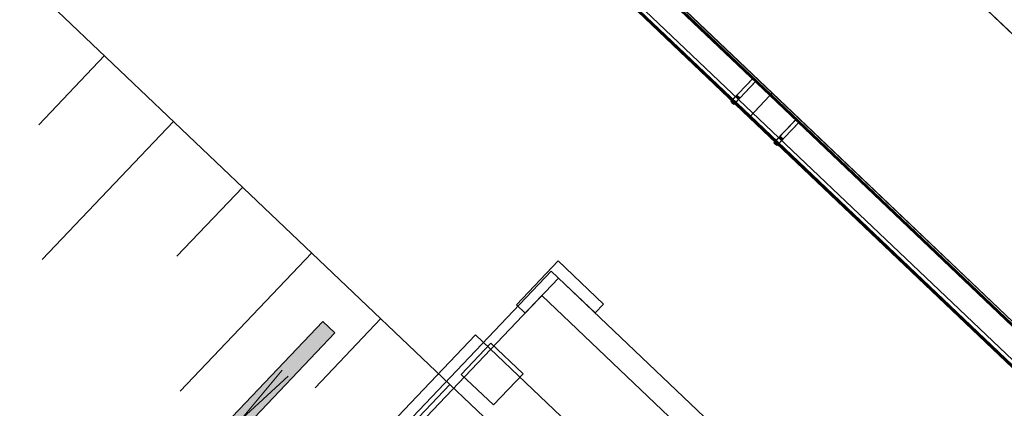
# Model space of a CAD drawing. Header units: metres. Extents: x 32343132.4 to 32343183.8, y 5699224 to 5699274.6.
# Tile 33 of 64: x 32343159.9 to 32343166.1, y 5699241.2 to 5699243.7. Entities that reach past the tile are written whole.
import ezdxf

# ---------------------------------------------------------------- set-up
doc = ezdxf.new("R2010")
doc.units = ezdxf.units.M
for name, color, linetype, lineweight in [('0-1', 7, 'Continuous', 5), ('A-DETL-GENF', 7, 'Continuous', 18), ('A-DETL-GENF-2', 7, 'Continuous', 50), ('E-LITE-EQPM', 7, 'Continuous', 50)]:
    doc.layers.add(name, color=color, linetype=linetype, lineweight=lineweight)
for name, color, linetype, lineweight, true_color in [('A-DETL-1', 254, 'Continuous', 18, 0xbebebe), ('A-DETL-GENF-1', 7, 'Continuous', 5, 0xcccccc), ('A-DETL-GENF-3', 2, 'Continuous', 50, 0xffff00), ('A-GENM-1', 7, 'Continuous', 5, 0xcccccc), ('A-MASS-1', 7, 'Continuous', 5, 0xcccccc)]:
    doc.layers.add(name, color=color, linetype=linetype, lineweight=lineweight, true_color=true_color)

# ---------------------------------------------------------------- blocks, each defined once
blk = doc.blocks.new('Baustellenfahrzeug - Rollcontainer LKW - Typ1-3183420-TGA_190_LP5_GR_EG-TGA-01_G_')
at = {"layer": 'A-DETL-GENF-1'}
for p, q in [((-0.7482, 4.6948), (-1.143, 4.6948)), ((-1.143, 4.6948), (-0.7482, 4.6948)), ((-0.7482, 4.6948), (-1.143, 4.6948)), ((-1.143, 4.6948), (-0.7482, 4.6948)), ((-1.143, 4.6948), (-1.143, 4.3138)), ((-1.143, 4.3138), (-1.143, 4.6948)), ((-1.143, 4.6948), (-1.143, 4.3138)), ((-1.143, 4.3138), (-1.143, 4.6948)), ((-0.7482, 4.6948), (-0.7482, 4.6186)), ((-0.7482, 4.6186), (-0.7482, 4.6948)), ((-0.7482, 4.6948), (-0.7482, 4.6186)), ((-0.7482, 4.6186), (-0.7482, 4.6948)), ((-1.1292, -2.468), (-1.1292, 4.6186)), ((-1.1292, 4.6186), (1.1292, 4.6186)), ((1.1292, 4.6186), (-1.1292, 4.6186)), ((-1.1292, 4.6186), (-1.1292, -2.3918)), ((-1.0668, 4.6186), (-0.7482, 4.6186)), ((-1.0668, 4.6186), (-0.7482, 4.6186)), ((-1.0668, 4.6186), (-0.7482, 4.6186)), ((-1.0668, 4.6186), (-0.7482, 4.6186)), ((-1.0668, 4.3138), (-1.0668, 4.6186)), ((-1.0668, 4.3138), (-1.0668, 4.6186)), ((-1.0668, 4.3138), (-1.0668, 4.6186)), ((-1.0668, 4.3138), (-1.0668, 4.6186)), ((-1.0668, -2.2394), (-1.0668, 4.4662)), ((-1.0668, 4.4662), (1.0668, 4.4662)), ((1.0668, 4.4662), (-1.0668, 4.4662)), ((-1.0668, 4.4662), (-1.0668, -2.2394)), ((-1.143, 4.3138), (-1.0668, 4.3138)), ((-1.0668, 4.3138), (-1.143, 4.3138)), ((-1.143, 4.3138), (-1.0668, 4.3138)), ((-1.0668, 4.3138), (-1.143, 4.3138)), ((-1.0922, 4.0279), (-1.0922, 3.758)), ((-1.0922, 3.758), (-1.0922, 4.0279)), ((-1.0922, 4.0279), (-0.8128, 4.0279)), ((-0.8128, 4.0279), (-0.8128, 3.758)), ((-0.8128, 3.758), (-0.8128, 4.0279)), ((-1.2, -2.8715), (-1.2, 4)), ((-1.2, 4), (-1.2, -2.7858)), ((-1.2, 4), (1.2, 4)), ((-1.2, 4), (1.2, 4)), ((-0.8128, 3.758), (-1.0922, 3.758))]:
    blk.add_line(p, q, dxfattribs=at)
blk = doc.blocks.new('Aushub - Aushub-3443405-TGA_190_LP5_GR_EG-TGA-01_G_')
at = {"layer": 'A-MASS-1'}
for p, q in [((82.287, -6.1857), (82.7006, -5.751)), ((82.3081, -7.034), (83.1353, -6.1646)), ((83.1564, -7.0129), (83.57, -6.5782)), ((83.1775, -7.8611), (84.0047, -6.9917)), ((84.0258, -7.84), (84.4394, -7.4053)), ((84.0469, -8.6883), (84.8741, -7.8189))]:
    blk.add_line(p, q, dxfattribs=at)
blk = doc.blocks.new('construction-roof-accessories--rheinzink-rzk010046 - construction-roof-accessories--rheinzink-rzk010046-3213829-TGA_190_LP5_GR_EG-TGA-01_G_')
at = {"layer": 'A-GENM-1'}
for p, q in [((1.493, 0.1143), (-1.507, 0.1143)), ((-1.507, 0.1143), (-1.507, -0.0751)), ((1.493, 0.1133), (-1.507, 0.1133)), ((-1.507, -0.0741), (-1.507, 0.1133)), ((-1.507, 0.111), (-1.507, 0.1077)), ((-1.507, 0.111), (1.493, 0.111)), ((-1.507, 0.1085), (-1.507, 0.1101)), ((-1.507, 0.1101), (1.493, 0.1101)), ((-1.507, 0.1085), (-1.507, 0.1027)), ((-1.507, 0.1019), (-1.507, 0.1077)), ((-1.507, 0.1027), (-1.507, 0.1019)), ((-1.507, 0.1027), (1.493, 0.1027)), ((-1.507, 0.1019), (1.493, 0.1019)), ((1.493, -0.0751), (1.493, 0.1143)), ((1.493, 0.1133), (1.493, -0.0741)), ((1.493, 0.1077), (1.493, 0.111)), ((1.493, 0.1101), (1.493, 0.1085)), ((1.493, 0.1027), (1.493, 0.1085)), ((1.493, 0.1077), (1.493, 0.1019)), ((1.493, 0.1019), (1.493, 0.1027)), ((-1.507, -0.0741), (1.493, -0.0741)), ((-1.507, -0.0742), (-1.507, -0.0741)), ((-1.507, -0.0741), (1.493, -0.0741)), ((-1.507, -0.0741), (1.493, -0.0741)), ((-1.507, -0.0742), (-1.507, -0.0969)), ((-1.507, -0.0751), (1.493, -0.0751)), ((-1.507, -0.096), (-1.507, -0.0751)), ((1.493, -0.0751), (-1.507, -0.0751)), ((-1.507, -0.0751), (1.493, -0.0751)), ((1.493, -0.0809), (-1.507, -0.0809)), ((-1.507, -0.0809), (-1.507, -0.0826)), ((-1.507, -0.084), (-1.507, -0.081)), ((-1.507, -0.081), (1.493, -0.081)), ((1.493, -0.0818), (-1.507, -0.0818)), ((-1.507, -0.0829), (-1.507, -0.0818)), ((-1.507, -0.0819), (-1.507, -0.0848)), ((-1.507, -0.0819), (1.493, -0.0819)), ((-1.507, -0.0848), (-1.507, -0.084)), ((-1.507, -0.084), (1.493, -0.084)), ((-1.507, -0.0848), (1.493, -0.0848)), ((-1.507, -0.096), (1.493, -0.096)), ((-1.507, -0.0969), (1.493, -0.0969)), ((1.493, -0.0741), (1.493, -0.0742)), ((1.493, -0.0969), (1.493, -0.0742)), ((1.493, -0.0751), (1.493, -0.096)), ((1.493, -0.0826), (1.493, -0.0809)), ((1.493, -0.081), (1.493, -0.084)), ((1.493, -0.0818), (1.493, -0.0829)), ((1.493, -0.0848), (1.493, -0.0819)), ((1.493, -0.084), (1.493, -0.0848))]:
    blk.add_line(p, q, dxfattribs=at)
blk = doc.blocks.new('construction-roof-accessories--rheinzink-rzk010047 - construction-roof-accessories--rheinzink-rzk010047-3217442-TGA_190_LP5_GR_EG-TGA-01_G_')
at = {"layer": 'A-GENM-1'}
for p, q in [((-0.0129, 0.0759), (-0.0129, 0.0826)), ((-0.0129, 0.0826), (-0.0129, -0.1245)), ((-0.0129, 0.0826), (0.0129, 0.0826)), ((-0.0129, 0.0826), (0.0129, 0.0826)), ((0.0129, 0.0759), (-0.0129, 0.0759)), ((-0.0129, -0.1161), (-0.0129, 0.0759)), ((0.0129, 0.0759), (-0.0129, 0.0759)), ((-0.0125, 0.0822), (-0.0125, 0.0322)), ((-0.0125, 0.0322), (-0.0125, 0.0822)), ((-0.0125, 0.0822), (-0.0125, 0.0763)), ((-0.0125, 0.0263), (-0.0125, 0.0822)), ((0.0125, 0.0822), (-0.0125, 0.0822)), ((-0.0125, 0.0822), (0.0125, 0.0822)), ((-0.0125, 0.0822), (0.0125, 0.0822)), ((-0.0125, 0.0822), (0.0125, 0.0822)), ((-0.0125, 0.0763), (-0.0125, 0.0263)), ((0.0125, 0.0763), (-0.0125, 0.0763)), ((-0.0125, 0.0763), (0.0125, 0.0763)), ((-0.0105, 0.0749), (-0.0105, 0.0759)), ((-0.0105, 0.0759), (-0.0105, 0.0757)), ((-0.0105, 0.0759), (0.0105, 0.0759)), ((-0.0105, 0.0759), (0.0105, 0.0759)), ((0.0105, 0.0759), (-0.0105, 0.0759)), ((0.0105, 0.0759), (-0.0105, 0.0759)), ((-0.0105, 0.0749), (-0.0105, 0.0759)), ((-0.0105, 0.0759), (-0.0105, 0.0749)), ((-0.0105, 0.0757), (-0.0105, 0.0754)), ((-0.0105, 0.0757), (0.0105, 0.0757)), ((-0.0105, 0.0754), (-0.0105, 0.0744)), ((-0.0105, 0.0754), (0.0105, 0.0754)), ((-0.0105, 0.0754), (0.0105, 0.0754)), ((-0.0105, 0.0752), (-0.0105, 0.0754)), ((-0.0105, 0.0754), (-0.0105, 0.0744)), ((-0.0105, 0.0742), (-0.0105, 0.0752)), ((-0.0105, 0.0744), (-0.0105, 0.0749)), ((-0.0105, 0.0749), (0.0105, 0.0749)), ((-0.0105, 0.0749), (0.0105, 0.0749)), ((-0.0105, 0.0749), (0.0105, 0.0749)), ((-0.0105, 0.0749), (0.0105, 0.0749)), ((0.0105, 0.0744), (-0.0105, 0.0744)), ((-0.0105, 0.0744), (-0.0105, 0.0742)), ((0.0105, 0.0744), (-0.0105, 0.0744)), ((0, 0.0826), (-0.0045, 0.0826)), ((0, 0.0746), (-0.0045, 0.0746)), ((-0.0033, 0.0826), (-0.0033, 0.0746)), ((-0.0033, 0.0826), (0, 0.0826)), ((0, 0.0746), (-0.0033, 0.0746)), ((0, 0.0826), (0.0033, 0.0826)), ((0.0045, 0.0826), (0, 0.0826)), ((0.0033, 0.0746), (0, 0.0746)), ((0.0045, 0.0746), (0, 0.0746)), ((0.0033, 0.0746), (0.0033, 0.0826)), ((0.0105, 0.0757), (0.0105, 0.0759)), ((0.0105, 0.0759), (0.0105, 0.0749)), ((0.0105, 0.0759), (0.0105, 0.0749)), ((0.0105, 0.0759), (0.0105, 0.0749)), ((0.0105, 0.0754), (0.0105, 0.0757)), ((0.0105, 0.0744), (0.0105, 0.0754)), ((0.0105, 0.0754), (0.0105, 0.0752)), ((0.0105, 0.0744), (0.0105, 0.0754)), ((0.0105, 0.0742), (0.0105, 0.0752)), ((0.0105, 0.0749), (0.0105, 0.0744)), ((0.0105, 0.0742), (0.0105, 0.0744)), ((0.0125, 0.0822), (0.0125, 0.0263)), ((0.0125, 0.0763), (0.0125, 0.0822)), ((0.0125, 0.0822), (0.0125, 0.0322)), ((0.0125, 0.0322), (0.0125, 0.0822)), ((0.0125, 0.0263), (0.0125, 0.0763)), ((0.0129, -0.1245), (0.0129, 0.0826)), ((0.0129, 0.0826), (0.0129, 0.0759)), ((0.0129, 0.0759), (0.0129, -0.1161)), ((-0.0125, 0.0322), (0.0125, 0.0322)), ((-0.0125, 0.0322), (0.0125, 0.0322)), ((-0.0125, 0.0263), (0.0125, 0.0263)), ((-0.0125, 0.0263), (0.0125, 0.0263)), ((-0.0129, -0.1245), (-0.0129, -0.1161)), ((-0.0129, -0.1161), (0.0129, -0.1161)), ((0.0129, -0.1161), (0.0129, -0.1245)), ((-0.0129, -0.1245), (0.0129, -0.1245))]:
    blk.add_line(p, q, dxfattribs=at)
at = {"layer": 'A-GENM-1', "flags": 128}
for points in [[(-0.0045, 0.0826), (-0.0043, 0.0828), (-0.0041, 0.083), (-0.0039, 0.0831), (-0.0037, 0.0833), (-0.0035, 0.0834), (-0.0032, 0.0836), (-0.003, 0.0837), (-0.0028, 0.0838), (-0.0025, 0.0839), (-0.0023, 0.084), (-0.002, 0.0841), (-0.0018, 0.0842), (-0.0015, 0.0843), (-0.0012, 0.0843), (-0.001, 0.0844), (-0.0007, 0.0844), (-0.0005, 0.0845), (-0.0002, 0.0845), (0, 0.0845)], [(-0.004, 0.074), (-0.004, 0.074), (-0.004, 0.074), (-0.0041, 0.074), (-0.0041, 0.074), (-0.0041, 0.074), (-0.0041, 0.074), (-0.0041, 0.074), (-0.0042, 0.074), (-0.0042, 0.074), (-0.0042, 0.074), (-0.0042, 0.074), (-0.0042, 0.074), (-0.0043, 0.074), (-0.0043, 0.074), (-0.0043, 0.074), (-0.0043, 0.0741), (-0.0043, 0.0741), (-0.0043, 0.0741), (-0.0044, 0.0741), (-0.0044, 0.0741), (-0.0044, 0.0741), (-0.0044, 0.0741), (-0.0044, 0.0742), (-0.0044, 0.0742), (-0.0044, 0.0742), (-0.0044, 0.0742), (-0.0045, 0.0742), (-0.0045, 0.0743), (-0.0045, 0.0743), (-0.0045, 0.0743), (-0.0045, 0.0743), (-0.0045, 0.0743), (-0.0045, 0.0744), (-0.0045, 0.0744), (-0.0045, 0.0744), (-0.0045, 0.0744), (-0.0045, 0.0744), (-0.0045, 0.0745), (-0.0045, 0.0745), (-0.0045, 0.0745), (-0.0045, 0.0745), (-0.0045, 0.0745), (-0.0045, 0.0746), (-0.0045, 0.0746)], [(0, 0.074), (-0.0002, 0.074), (-0.0003, 0.074), (-0.0005, 0.074), (-0.0006, 0.074), (-0.0008, 0.074), (-0.0009, 0.074), (-0.0011, 0.074), (-0.0013, 0.074), (-0.0014, 0.074), (-0.0016, 0.074), (-0.0017, 0.074), (-0.0018, 0.074), (-0.002, 0.074), (-0.0021, 0.074), (-0.0023, 0.074), (-0.0024, 0.074), (-0.0025, 0.074), (-0.0026, 0.074), (-0.0027, 0.074), (-0.0029, 0.074), (-0.003, 0.074), (-0.0031, 0.074), (-0.0032, 0.074), (-0.0033, 0.074), (-0.0034, 0.074), (-0.0034, 0.074), (-0.0035, 0.074), (-0.0036, 0.074), (-0.0037, 0.074), (-0.0037, 0.074), (-0.0038, 0.074), (-0.0038, 0.074), (-0.0039, 0.074), (-0.0039, 0.074), (-0.0039, 0.074), (-0.004, 0.074), (-0.004, 0.074), (-0.004, 0.074), (-0.004, 0.074)], [(-0.004, 0.074), (-0.004, 0.074), (-0.004, 0.074), (-0.004, 0.074), (-0.0039, 0.074), (-0.0039, 0.074), (-0.0039, 0.074), (-0.0038, 0.074), (-0.0038, 0.074), (-0.0037, 0.074), (-0.0037, 0.074), (-0.0036, 0.074), (-0.0035, 0.074), (-0.0035, 0.074), (-0.0034, 0.074), (-0.0033, 0.074), (-0.0032, 0.074), (-0.0031, 0.074), (-0.003, 0.074), (-0.0029, 0.074), (-0.0028, 0.074), (-0.0027, 0.074), (-0.0025, 0.074), (-0.0024, 0.074), (-0.0023, 0.074), (-0.0022, 0.074), (-0.002, 0.074), (-0.0019, 0.074), (-0.0017, 0.074), (-0.0016, 0.074), (-0.0014, 0.074), (-0.0013, 0.074), (-0.0011, 0.074), (-0.001, 0.074), (-0.0008, 0.074), (-0.0007, 0.074), (-0.0005, 0.074), (-0.0004, 0.074), (-0.0002, 0.074), (0, 0.074), (0, 0.074)], [(0, 0.0845), (0.0003, 0.0845), (0.0005, 0.0845), (0.0008, 0.0844), (0.0011, 0.0844), (0.0013, 0.0843), (0.0016, 0.0843), (0.0018, 0.0842), (0.0021, 0.0841), (0.0023, 0.084), (0.0026, 0.0839), (0.0028, 0.0838), (0.0031, 0.0837), (0.0033, 0.0835), (0.0035, 0.0834), (0.0038, 0.0833), (0.004, 0.0831), (0.0042, 0.0829), (0.0044, 0.0827), (0.0045, 0.0826)], [(0, 0.074), (0.0002, 0.074), (0.0003, 0.074), (0.0005, 0.074), (0.0006, 0.074), (0.0008, 0.074), (0.0009, 0.074), (0.0011, 0.074), (0.0013, 0.074), (0.0014, 0.074), (0.0016, 0.074), (0.0017, 0.074), (0.0018, 0.074), (0.002, 0.074), (0.0021, 0.074), (0.0023, 0.074), (0.0024, 0.074), (0.0025, 0.074), (0.0026, 0.074), (0.0027, 0.074), (0.0029, 0.074), (0.003, 0.074), (0.0031, 0.074), (0.0032, 0.074), (0.0033, 0.074), (0.0034, 0.074), (0.0034, 0.074), (0.0035, 0.074), (0.0036, 0.074), (0.0037, 0.074), (0.0037, 0.074), (0.0038, 0.074), (0.0038, 0.074), (0.0039, 0.074), (0.0039, 0.074), (0.0039, 0.074), (0.004, 0.074), (0.004, 0.074), (0.004, 0.074), (0.004, 0.074)], [(0.004, 0.074), (0.004, 0.074), (0.004, 0.074), (0.004, 0.074), (0.0039, 0.074), (0.0039, 0.074), (0.0039, 0.074), (0.0038, 0.074), (0.0038, 0.074), (0.0037, 0.074), (0.0037, 0.074), (0.0036, 0.074), (0.0035, 0.074), (0.0035, 0.074), (0.0034, 0.074), (0.0033, 0.074), (0.0032, 0.074), (0.0031, 0.074), (0.003, 0.074), (0.0029, 0.074), (0.0028, 0.074), (0.0027, 0.074), (0.0025, 0.074), (0.0024, 0.074), (0.0023, 0.074), (0.0022, 0.074), (0.002, 0.074), (0.0019, 0.074), (0.0017, 0.074), (0.0016, 0.074), (0.0014, 0.074), (0.0013, 0.074), (0.0011, 0.074), (0.001, 0.074), (0.0008, 0.074), (0.0007, 0.074), (0.0005, 0.074), (0.0004, 0.074), (0.0002, 0.074), (0, 0.074), (0, 0.074)], [(0.0045, 0.0746), (0.0045, 0.0746), (0.0045, 0.0745), (0.0045, 0.0745), (0.0045, 0.0745), (0.0045, 0.0745), (0.0045, 0.0745), (0.0045, 0.0744), (0.0045, 0.0744), (0.0045, 0.0744), (0.0045, 0.0744), (0.0045, 0.0743), (0.0045, 0.0743), (0.0045, 0.0743), (0.0045, 0.0743), (0.0045, 0.0743), (0.0045, 0.0742), (0.0045, 0.0742), (0.0044, 0.0742), (0.0044, 0.0742), (0.0044, 0.0742), (0.0044, 0.0742), (0.0044, 0.0741), (0.0044, 0.0741), (0.0044, 0.0741), (0.0044, 0.0741), (0.0043, 0.0741), (0.0043, 0.0741), (0.0043, 0.0741), (0.0043, 0.074), (0.0043, 0.074), (0.0042, 0.074), (0.0042, 0.074), (0.0042, 0.074), (0.0042, 0.074), (0.0042, 0.074), (0.0042, 0.074), (0.0041, 0.074), (0.0041, 0.074), (0.0041, 0.074), (0.0041, 0.074), (0.004, 0.074), (0.004, 0.074), (0.004, 0.074), (0.004, 0.074)]]:
    blk.add_lwpolyline(points, dxfattribs=at)
at = {"layer": 'A-GENM-1'}
for centre in [(0, 0.0786), (0, 0.0776)]:
    blk.add_ellipse(centre, major_axis=(-0.0271, 0), ratio=0.13736, start_param=1.173287, end_param=1.968306, dxfattribs=at)
blk = doc.blocks.new('ARC_190_LPX_FM_Stellplätze_rvt-1-TGA_190_LP5_GR_EG-TGA-01_G_')
at = {"layer": 'A-MASS-1'}
for p, q in [((32343176.2906, 5699233.9514), (32343141.8045, 5699266.7609)), ((32343176.2906, 5699233.9518), (32343141.8048, 5699266.7609)), ((32343139.0227, 5699263.837), (32343173.5089, 5699231.0275)), ((32343139.0227, 5699263.8366), (32343173.5085, 5699231.0275))]:
    blk.add_line(p, q, dxfattribs=at)
at = {"layer": 'A-DETL-GENF-1', "rotation": 316.4272566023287}
blk.add_blockref('Baustellenfahrzeug - Rollcontainer LKW - Typ1-3183420-TGA_190_LP5_GR_EG-TGA-01_G_', (32343160.9139, 5699237.9541), dxfattribs=at)
at = {"layer": 'A-GENM-1'}
for name, p, rotation in [('construction-roof-accessories--rheinzink-rzk010046 - construction-roof-accessories--rheinzink-rzk010046-3213829-TGA_190_LP5_GR_EG-TGA-01_G_', (32343163.5115, 5699244.1679), 136.4272566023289), ('construction-roof-accessories--rheinzink-rzk010047 - construction-roof-accessories--rheinzink-rzk010047-3217442-TGA_190_LP5_GR_EG-TGA-01_G_', (32343164.4745, 5699243.1961), 136.4272566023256), ('construction-roof-accessories--rheinzink-rzk010046 - construction-roof-accessories--rheinzink-rzk010046-3213829-TGA_190_LP5_GR_EG-TGA-01_G_', (32343165.685, 5699242.1001), 136.4272566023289), ('construction-roof-accessories--rheinzink-rzk010047 - construction-roof-accessories--rheinzink-rzk010047-3217442-TGA_190_LP5_GR_EG-TGA-01_G_', (32343164.7462, 5699242.9376), 136.4272566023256)]:
    blk.add_blockref(name, p, dxfattribs=dict(at, rotation=rotation))
at = {"layer": 'A-MASS-1'}
blk.add_blockref('Aushub - Aushub-3443405-TGA_190_LP5_GR_EG-TGA-01_G_', (32343077.7673, 5699249.1855), dxfattribs=at)
blk = doc.blocks.new('Regiolux Parsa - PSO _ 1500 ETS9 - 2400lm _ 4000K - Feuchtraumleuchte - Bewegungsmelder-V1-TGA_190_LP5_GR_EG-TGA-01_G_')
at = {"layer": 'A-DETL-GENF-2'}
blk.add_hatch(color=256, dxfattribs=at).paths.add_polyline_path([(0.8, 0.0525), (0.695, 0.0525), (0.695, -0.0525), (0.8, -0.0525)])
at = {"layer": 'A-DETL-GENF-3'}
blk.add_hatch(color=256, dxfattribs=at).paths.add_polyline_path([(0.695, 0.0525), (-0.8, 0.0525), (-0.8, -0.0525), (0.695, -0.0525)])
at = {"layer": 'A-DETL-GENF'}
for p, q in [((-0.8, -0.0525), (-0.8, 0.0525)), ((-0.8, 0.0525), (0.695, 0.0525)), ((-0.4, -0.0262), (0.4, 0.0262)), ((0.4, -0.0262), (-0.4, 0.0262)), ((0.695, -0.0525), (0.695, 0.0525)), ((0.695, 0.0525), (0.8, 0.0525)), ((0.695, 0.0525), (0.695, -0.0525)), ((0.8, 0.0525), (0.8, -0.0525)), ((0.695, -0.0525), (-0.8, -0.0525)), ((0.8, -0.0525), (0.695, -0.0525))]:
    blk.add_line(p, q, dxfattribs=at)

msp = doc.modelspace()

# ---------------------------------------------------------------- linework, layer by layer
at = {"layer": 'A-DETL-1'}
msp.add_line((32343175.4117, 5699232.7373), (32343140.6357, 5699265.8225), dxfattribs=at)

# ---------------------------------------------------------------- block references
at = {"layer": '0-1'}
msp.add_blockref('ARC_190_LPX_FM_Stellplätze_rvt-1-TGA_190_LP5_GR_EG-TGA-01_G_', (0, 0), dxfattribs=at)
at = {"layer": 'E-LITE-EQPM', "rotation": 226.4272566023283}
msp.add_blockref('Regiolux Parsa - PSO _ 1500 ETS9 - 2400lm _ 4000K - Feuchtraumleuchte - Bewegungsmelder-V1-TGA_190_LP5_GR_EG-TGA-01_G_', (32343161.3284, 5699241.1472), dxfattribs=at)

doc.saveas('drawing.dxf')
